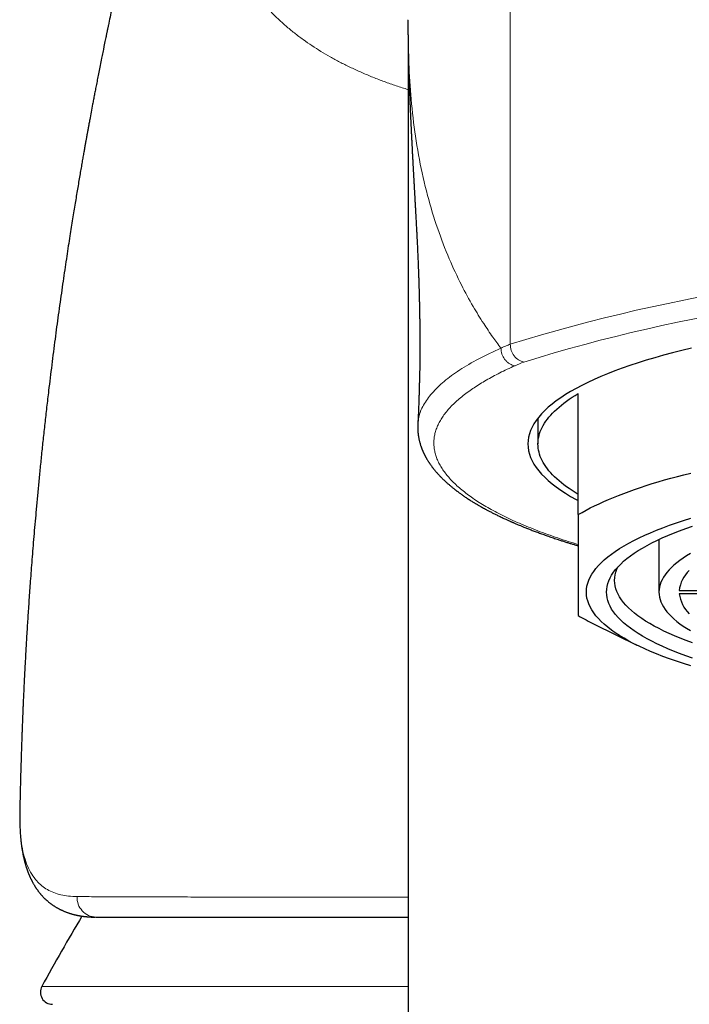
# Model space of a CAD drawing. Header units: millimetres. Extents: x 8 to 757, y 12 to 538.
# Tile 33 of 45: x 367 to 384, y 490 to 514. Entities that reach past the tile are written whole.
import ezdxf

# ---------------------------------------------------------------- set-up
doc = ezdxf.new("R2010")
doc.units = ezdxf.units.MM

msp = doc.modelspace()

# ---------------------------------------------------------------- linework, layer by layer
at = {"color": 252, "linetype": 'Continuous', "lineweight": 0}
for p, q in [((379.311, 524.353), (379.311, 505.91)), ((367.172, 493.78), (367.159, 493.994)), ((367.159, 493.96), (367.159, 493.994)), ((367.702, 490.005), (376.785, 490.005))]:
    msp.add_line(p, q, dxfattribs=at)
at = {"color": 7, "linetype": 'Continuous', "lineweight": 30}
for p, q in [((376.785, 513.205), (376.785, 447.98)), ((381, 501.689), (381, 504.689)), ((380, 504.081), (380, 503.439)), ((383, 501.075), (383, 499.771)), ((383.501, 499.81), (385.502, 499.81)), ((383.501, 499.732), (385.502, 499.732)), ((381.391, 498.979), (382.452, 498.456))]:
    msp.add_line(p, q, dxfattribs=at)
at = {"color": 7, "linetype": 'Continuous', "lineweight": 30, "flags": 128}
for points in [[(383.803, 505.811), (383.568, 505.754), (383.338, 505.696), (383.114, 505.636), (382.896, 505.575), (382.685, 505.512), (382.48, 505.448), (382.281, 505.382), (382.09, 505.315), (381.904, 505.247), (381.726, 505.177), (381.555, 505.107), (381.391, 505.035), (381.234, 504.962), (381.085, 504.888), (380.943, 504.813), (380.809, 504.737), (380.682, 504.661), (380.564, 504.583), (380.453, 504.505), (380.35, 504.426), (380.254, 504.346), (380.167, 504.265), (380.088, 504.184), (380.018, 504.103), (379.955, 504.021), (379.901, 503.939), (379.855, 503.856), (379.817, 503.773), (379.788, 503.69), (379.767, 503.606), (379.754, 503.523), (379.75, 503.439), (379.754, 503.356), (379.767, 503.272), (379.788, 503.189), (379.817, 503.106), (379.855, 503.023), (379.901, 502.94), (379.955, 502.858), (380.018, 502.776), (380.088, 502.694), (380.167, 502.613), (380.254, 502.533), (380.35, 502.453), (380.453, 502.374), (380.564, 502.296), (380.682, 502.218), (380.809, 502.141), (380.943, 502.066), (381, 502.035)], [(381, 502.19), (380.923, 502.237), (380.848, 502.285), (380.777, 502.333), (380.709, 502.381), (380.643, 502.43), (380.581, 502.478), (380.522, 502.527), (380.466, 502.577), (380.413, 502.626), (380.363, 502.676), (380.317, 502.726), (380.273, 502.776), (380.233, 502.826), (380.196, 502.877), (380.162, 502.928), (380.131, 502.978), (380.104, 503.029), (380.079, 503.08), (380.058, 503.131), (380.041, 503.183), (380.026, 503.234), (380.015, 503.285), (380.006, 503.337), (380.002, 503.388), (380, 503.439), (380.002, 503.491), (380.006, 503.542), (380.015, 503.594), (380.026, 503.645), (380.041, 503.696), (380.058, 503.747), (380.079, 503.798), (380.104, 503.849), (380.131, 503.9), (380.162, 503.951), (380.196, 504.002), (380.233, 504.052), (380.273, 504.103), (380.317, 504.153), (380.363, 504.203), (380.413, 504.252), (380.466, 504.302), (380.522, 504.351), (380.581, 504.4), (380.643, 504.449), (380.709, 504.498), (380.777, 504.546), (380.848, 504.594), (380.923, 504.641), (381, 504.689)], [(381, 501.689), (381.095, 501.744), (381.194, 501.799), (381.296, 501.853), (381.403, 501.906), (381.514, 501.959), (381.629, 502.012), (381.747, 502.064), (381.87, 502.115), (381.996, 502.166), (382.126, 502.216), (382.26, 502.265), (382.397, 502.314), (382.538, 502.362), (382.682, 502.409), (382.83, 502.456), (382.981, 502.502), (383.136, 502.547), (383.294, 502.591), (383.455, 502.634), (383.62, 502.677), (383.787, 502.719)], [(383.788, 497.943), (383.607, 498), (383.432, 498.058), (383.263, 498.117), (383.099, 498.177), (382.942, 498.238), (382.791, 498.301), (382.647, 498.364), (382.509, 498.428), (382.377, 498.493), (382.252, 498.559), (382.134, 498.626), (382.022, 498.694), (381.917, 498.762), (381.819, 498.831), (381.729, 498.901), (381.645, 498.972), (381.568, 499.042), (381.498, 499.114), (381.436, 499.186), (381.381, 499.258), (381.333, 499.33), (381.292, 499.403), (381.259, 499.477), (381.233, 499.55), (381.215, 499.623), (381.204, 499.697), (381.2, 499.771), (381.204, 499.844), (381.215, 499.918), (381.233, 499.991), (381.259, 500.065), (381.292, 500.138), (381.333, 500.211), (381.381, 500.283), (381.436, 500.356), (381.498, 500.427), (381.568, 500.499), (381.645, 500.57), (381.729, 500.64), (381.819, 500.71), (381.917, 500.779), (382.022, 500.847), (382.134, 500.915), (382.252, 500.982), (382.377, 501.048), (382.509, 501.113), (382.647, 501.177), (382.791, 501.241), (382.942, 501.303), (383.099, 501.364), (383.263, 501.424), (383.432, 501.483), (383.607, 501.541), (383.788, 501.598)], [(383.828, 498.137), (383.667, 498.193), (383.512, 498.251), (383.362, 498.309), (383.218, 498.369), (383.08, 498.429), (382.948, 498.49), (382.823, 498.552), (382.703, 498.615), (382.59, 498.679), (382.484, 498.744), (382.384, 498.809), (382.291, 498.875), (382.204, 498.941), (382.124, 499.009), (382.051, 499.076), (381.985, 499.144), (381.925, 499.213), (381.872, 499.282), (381.827, 499.351), (381.788, 499.42), (381.756, 499.49), (381.732, 499.56), (381.714, 499.63), (381.704, 499.7), (381.7, 499.771), (381.704, 499.841), (381.714, 499.911), (381.732, 499.981), (381.756, 500.051), (381.788, 500.121), (381.827, 500.19), (381.872, 500.26), (381.925, 500.328), (381.985, 500.397), (382.051, 500.465), (382.124, 500.533), (382.204, 500.6), (382.291, 500.666), (382.384, 500.732), (382.484, 500.797), (382.59, 500.862), (382.703, 500.926), (382.823, 500.989), (382.948, 501.051), (383.08, 501.112), (383.218, 501.173), (383.362, 501.232), (383.512, 501.29), (383.667, 501.348), (383.828, 501.404)], [(383.778, 500.724), (383.685, 500.668), (383.598, 500.611), (383.516, 500.553), (383.44, 500.495), (383.371, 500.436), (383.307, 500.377), (383.249, 500.318), (383.197, 500.258), (383.151, 500.198), (383.111, 500.137), (383.077, 500.077), (383.049, 500.016), (383.028, 499.955), (383.012, 499.893), (383.003, 499.832), (383, 499.771), (383.003, 499.709), (383.012, 499.648), (383.028, 499.587), (383.049, 499.526), (383.077, 499.465), (383.111, 499.404), (383.151, 499.343), (383.197, 499.283), (383.249, 499.223), (383.307, 499.164), (383.371, 499.105), (383.44, 499.046), (383.516, 498.988), (383.598, 498.93), (383.685, 498.873), (383.778, 498.817)], [(383.829, 498.514), (383.676, 498.57), (383.529, 498.627), (383.388, 498.685), (383.253, 498.745), (383.124, 498.805), (383.001, 498.866), (382.884, 498.928), (382.773, 498.99), (382.669, 499.053), (382.571, 499.117), (382.479, 499.182), (382.394, 499.247), (382.316, 499.313), (382.244, 499.379), (382.179, 499.446), (382.121, 499.513), (382.069, 499.581), (382.024, 499.649), (381.986, 499.717), (381.955, 499.785), (381.931, 499.854), (381.914, 499.923), (381.903, 499.991), (381.9, 500.06), (381.903, 500.129), (381.914, 500.198), (381.931, 500.267), (381.955, 500.335), (381.981, 500.393)]]:
    msp.add_lwpolyline(points, dxfattribs=at)
at = {"color": 252, "linetype": 'Continuous', "lineweight": 0, "flags": 128}
msp.add_lwpolyline([(367.172, 493.78), (367.172, 493.743), (367.173, 493.726)], dxfattribs=at)
at = {"color": 252, "linetype": 'Continuous', "lineweight": 0}
for centre, radius, start, end in [((392, 464.902), 42.926, 72.8069, 107.1931), ((392, 465.554), 41.781, 72.8069, 107.1931), ((383.119, 497.066), 9.09, 112.4349, 113.9307), ((369.062, 492.207), 0.487, 177.427, 267.981)]:
    msp.add_arc(centre, radius, start, end, dxfattribs=at)
at = {"color": 7, "linetype": 'Continuous', "lineweight": 30}
for centre, radius, start, end in [((384.298, 499.718), 0.802, 132.911, 173.4672), ((384.319, 499.833), 0.824, 187.0972, 226.5246), ((383.828, 503.949), 5.536, 239.2819, 243.8855), ((411.6, 466.067), 50, 149.0982, 151.3951), ((367.966, 489.862), 0.3, 151.3951, 270)]:
    msp.add_arc(centre, radius, start, end, dxfattribs=at)
for points, knots in [([(373.178, 527.979), (373.175, 527.969), (373.17, 527.953), (373.164, 527.932), (373.159, 527.915), (373.154, 527.9), (373.149, 527.883), (373.144, 527.863), (373.137, 527.842), (373.13, 527.819), (373.123, 527.793), (373.115, 527.768), (373.109, 527.745), (373.103, 527.725), (373.097, 527.706), (373.091, 527.685), (373.083, 527.659), (373.075, 527.632), (373.067, 527.605), (373.06, 527.581), (373.054, 527.559), (373.048, 527.54), (373.042, 527.521), (373.036, 527.5), (373.028, 527.473), (373.019, 527.444), (373.011, 527.416), (373.005, 527.394), (372.999, 527.377), (372.994, 527.36), (372.989, 527.343), (372.983, 527.324), (372.977, 527.301), (372.968, 527.274), (372.959, 527.241), (372.948, 527.207), (372.939, 527.174), (372.931, 527.149), (372.925, 527.129), (372.92, 527.113), (372.916, 527.099), (372.912, 527.085), (372.906, 527.066), (372.899, 527.041), (372.89, 527.011), (372.881, 526.984), (372.875, 526.962), (372.869, 526.943), (372.864, 526.925), (372.857, 526.903), (372.849, 526.878), (372.841, 526.85), (372.833, 526.823), (372.825, 526.795), (372.817, 526.769), (372.808, 526.741), (372.799, 526.712), (372.79, 526.682), (372.782, 526.654), (372.774, 526.628), (372.767, 526.605), (372.76, 526.582), (372.753, 526.559), (372.745, 526.534), (372.737, 526.507), (372.729, 526.479), (372.72, 526.449), (372.712, 526.424), (372.706, 526.405), (372.702, 526.39), (372.697, 526.375), (372.692, 526.357), (372.685, 526.334), (372.677, 526.308), (372.668, 526.279), (372.659, 526.25), (372.651, 526.222), (372.643, 526.197), (372.636, 526.173), (372.626, 526.139), (372.612, 526.096), (372.596, 526.041), (372.576, 525.977), (372.556, 525.911), (372.537, 525.847), (372.517, 525.782), (372.496, 525.714), (372.475, 525.644), (372.458, 525.588), (372.444, 525.544), (372.434, 525.508), (372.422, 525.472), (372.41, 525.432), (372.398, 525.392), (372.387, 525.354), (372.377, 525.321), (372.367, 525.289), (372.357, 525.255), (372.346, 525.221), (372.337, 525.19), (372.329, 525.164), (372.321, 525.139), (372.313, 525.113), (372.304, 525.084), (372.295, 525.053), (372.286, 525.025), (372.277, 524.993), (372.263, 524.947), (372.245, 524.889), (372.226, 524.825), (372.207, 524.762), (372.187, 524.696), (372.166, 524.627), (372.149, 524.571), (372.135, 524.526), (372.127, 524.498), (372.119, 524.471), (372.11, 524.442), (372.1, 524.41), (372.09, 524.376), (372.081, 524.346), (372.073, 524.32), (372.065, 524.294), (372.057, 524.265), (372.047, 524.232), (372.037, 524.198), (372.027, 524.166), (372.018, 524.136), (372.006, 524.096), (371.99, 524.045), (371.97, 523.978), (371.948, 523.904), (371.925, 523.828), (371.903, 523.753), (371.88, 523.676), (371.856, 523.596), (371.831, 523.513), (371.807, 523.432), (371.787, 523.362), (371.769, 523.303), (371.755, 523.254), (371.741, 523.206), (371.727, 523.159), (371.713, 523.113), (371.699, 523.067), (371.685, 523.019), (371.67, 522.966), (371.653, 522.909), (371.636, 522.85), (371.619, 522.791), (371.6, 522.729), (371.581, 522.663), (371.562, 522.598), (371.546, 522.542), (371.531, 522.492), (371.518, 522.446), (371.504, 522.399), (371.491, 522.353), (371.478, 522.308), (371.465, 522.264), (371.452, 522.217), (371.437, 522.168), (371.423, 522.116), (371.407, 522.063), (371.392, 522.011), (371.379, 521.965), (371.368, 521.924), (371.357, 521.886), (371.345, 521.845), (371.332, 521.8), (371.319, 521.754), (371.306, 521.709), (371.294, 521.667), (371.283, 521.626), (371.271, 521.586), (371.259, 521.543), (371.245, 521.494), (371.23, 521.44), (371.214, 521.383), (371.199, 521.328), (371.184, 521.277), (371.17, 521.228), (371.157, 521.18), (371.144, 521.134), (371.132, 521.09), (371.119, 521.046), (371.107, 521), (371.093, 520.951), (371.078, 520.896), (371.062, 520.838), (371.045, 520.776), (371.027, 520.713), (371.01, 520.652), (370.995, 520.597), (370.982, 520.549), (370.972, 520.511), (370.962, 520.476), (370.952, 520.439), (370.94, 520.396), (370.927, 520.347), (370.913, 520.294), (370.898, 520.24), (370.883, 520.186), (370.87, 520.138), (370.86, 520.101), (370.853, 520.074), (370.846, 520.049), (370.839, 520.024), (370.832, 519.996), (370.823, 519.964), (370.814, 519.928), (370.798, 519.872), (370.777, 519.793), (370.755, 519.711), (370.738, 519.647), (370.727, 519.606), (370.718, 519.57), (370.71, 519.539), (370.702, 519.509), (370.693, 519.477), (370.684, 519.442), (370.673, 519.402), (370.659, 519.347), (370.641, 519.278), (370.618, 519.192), (370.599, 519.117), (370.583, 519.056), (370.572, 519.014), (370.563, 518.979), (370.556, 518.952), (370.548, 518.922), (370.538, 518.884), (370.525, 518.833), (370.509, 518.771), (370.491, 518.702), (370.474, 518.634), (370.457, 518.568), (370.441, 518.505), (370.424, 518.441), (370.409, 518.379), (370.395, 518.324), (370.384, 518.283), (370.377, 518.253), (370.371, 518.23), (370.365, 518.206), (370.357, 518.176), (370.348, 518.14), (370.338, 518.099), (370.314, 518.005), (370.279, 517.863), (370.241, 517.713), (370.215, 517.606), (370.2, 517.545), (370.187, 517.493), (370.177, 517.452), (370.17, 517.422), (370.165, 517.4), (370.159, 517.376), (370.151, 517.346), (370.142, 517.308), (370.132, 517.265), (370.121, 517.221), (370.11, 517.176), (370.099, 517.131), (370.086, 517.075), (370.069, 517.007), (370.051, 516.929), (370.032, 516.853), (370.013, 516.774), (369.997, 516.704), (369.983, 516.645), (369.972, 516.6), (369.962, 516.558), (369.953, 516.52), (369.946, 516.488), (369.94, 516.464), (369.935, 516.444), (369.93, 516.42), (369.922, 516.387), (369.911, 516.342), (369.898, 516.285), (369.883, 516.219), (369.866, 516.148), (369.85, 516.076), (369.834, 516.007), (369.819, 515.942), (369.806, 515.885), (369.794, 515.835), (369.783, 515.787), (369.771, 515.735), (369.758, 515.677), (369.743, 515.613), (369.73, 515.552), (369.717, 515.496), (369.706, 515.448), (369.696, 515.404), (369.688, 515.368), (369.682, 515.339), (369.676, 515.312), (369.669, 515.281), (369.66, 515.241), (369.649, 515.192), (369.636, 515.136), (369.622, 515.072), (369.607, 515.004), (369.591, 514.933), (369.572, 514.843), (369.549, 514.737), (369.523, 514.617), (369.498, 514.506), (369.476, 514.402), (369.456, 514.306), (369.428, 514.177), (369.394, 514.014), (369.363, 513.866), (369.343, 513.774), (369.336, 513.738), (369.33, 513.709), (369.325, 513.686), (369.32, 513.664), (369.315, 513.637), (369.307, 513.601), (369.298, 513.556), (369.287, 513.502), (369.274, 513.438), (369.259, 513.366), (369.243, 513.289), (369.228, 513.212), (369.213, 513.137), (369.198, 513.063), (369.176, 512.956), (369.148, 512.817), (369.115, 512.65), (369.085, 512.493), (369.056, 512.348), (369.03, 512.214), (369.006, 512.088), (368.983, 511.968), (368.956, 511.826), (368.925, 511.661), (368.898, 511.516), (368.88, 511.418), (368.87, 511.364), (368.861, 511.315), (368.853, 511.273), (368.847, 511.24), (368.843, 511.216), (368.839, 511.196), (368.836, 511.177), (368.832, 511.158), (368.829, 511.139), (368.823, 511.109), (368.816, 511.067), (368.805, 511.006), (368.791, 510.931), (368.775, 510.841), (368.757, 510.741), (368.738, 510.63), (368.716, 510.51), (368.693, 510.378), (368.669, 510.236), (368.642, 510.083), (368.614, 509.919), (368.586, 509.749), (368.556, 509.575), (368.527, 509.395), (368.496, 509.207), (368.464, 509.01), (368.431, 508.803), (368.396, 508.58), (368.358, 508.34), (368.319, 508.083), (368.279, 507.815), (368.238, 507.536), (368.196, 507.246), (368.153, 506.945), (368.111, 506.642), (368.069, 506.338), (368.029, 506.033), (367.988, 505.718), (367.948, 505.398), (367.908, 505.078), (367.866, 504.728), (367.822, 504.35), (367.776, 503.947), (367.733, 503.555), (367.693, 503.174), (367.656, 502.804), (367.62, 502.445), (367.587, 502.097), (367.557, 501.765), (367.529, 501.449), (367.503, 501.149), (367.48, 500.858), (367.457, 500.577), (367.436, 500.307), (367.417, 500.051), (367.4, 499.809), (367.384, 499.581), (367.369, 499.362), (367.355, 499.152), (367.342, 498.943), (367.329, 498.737), (367.317, 498.534), (367.306, 498.342), (367.296, 498.16), (367.287, 497.99), (367.278, 497.827), (367.27, 497.668), (367.258, 497.427), (367.249, 497.223), (367.241, 497.058), (367.239, 497.012), (367.237, 496.965), (367.235, 496.92), (367.233, 496.877), (367.232, 496.839), (367.231, 496.81), (367.23, 496.788), (367.229, 496.774), (367.229, 496.763), (367.228, 496.752), (367.228, 496.736), (367.227, 496.714), (367.225, 496.685), (367.224, 496.646), (367.222, 496.596), (367.219, 496.532), (367.216, 496.458), (367.213, 496.374), (367.21, 496.277), (367.206, 496.167), (367.201, 496.044), (367.197, 495.91), (367.192, 495.764), (367.187, 495.606), (367.182, 495.441), (367.177, 495.267), (367.172, 495.087), (367.168, 494.896), (367.163, 494.696), (367.158, 494.508), (367.156, 494.388), (367.154, 494.339)], [0, 0, 0, 0, 0.001128, 0.001959, 0.002605, 0.003216, 0.003943, 0.004787, 0.005741, 0.00673, 0.007923, 0.009085, 0.01009, 0.010933, 0.011692, 0.012625, 0.013767, 0.015065, 0.016248, 0.017295, 0.018227, 0.019074, 0.019836, 0.020709, 0.021856, 0.02326, 0.024503, 0.025452, 0.026132, 0.026804, 0.02757, 0.0284, 0.029316, 0.030506, 0.031927, 0.033518, 0.03492, 0.036072, 0.036792, 0.037456, 0.038064, 0.038628, 0.039303, 0.040431, 0.041814, 0.043061, 0.043936, 0.044612, 0.045375, 0.046302, 0.047394, 0.048516, 0.049739, 0.050854, 0.05194, 0.053037, 0.054346, 0.055546, 0.056766, 0.057851, 0.0588, 0.059614, 0.060641, 0.061675, 0.062724, 0.063893, 0.065195, 0.066352, 0.066996, 0.06753, 0.068101, 0.068851, 0.06978, 0.070886, 0.07198, 0.073303, 0.074383, 0.075341, 0.076313, 0.0773, 0.07939, 0.081503, 0.083819, 0.086999, 0.089169, 0.091424, 0.094476, 0.097104, 0.099434, 0.100801, 0.102152, 0.103475, 0.104939, 0.106566, 0.107996, 0.109149, 0.110236, 0.111588, 0.112842, 0.113993, 0.114966, 0.115785, 0.116703, 0.117774, 0.11899, 0.120044, 0.120843, 0.122428, 0.125012, 0.127036, 0.12922, 0.131772, 0.133987, 0.136471, 0.137639, 0.138615, 0.139448, 0.140426, 0.141593, 0.142821, 0.143859, 0.144705, 0.145514, 0.146504, 0.14767, 0.148846, 0.14994, 0.150959, 0.151934, 0.153902, 0.156131, 0.158633, 0.161313, 0.163738, 0.166096, 0.168855, 0.171598, 0.174234, 0.176682, 0.178411, 0.17997, 0.181403, 0.182967, 0.184456, 0.185892, 0.187331, 0.189004, 0.190913, 0.192792, 0.19457, 0.196424, 0.198684, 0.200763, 0.202478, 0.203975, 0.205345, 0.206775, 0.208352, 0.209589, 0.21095, 0.212405, 0.21393, 0.215523, 0.217186, 0.218812, 0.220241, 0.221431, 0.222524, 0.22376, 0.225152, 0.226636, 0.227952, 0.229252, 0.230429, 0.231632, 0.232889, 0.234353, 0.236013, 0.237801, 0.239452, 0.240947, 0.242407, 0.243889, 0.245205, 0.246528, 0.247855, 0.249186, 0.250616, 0.252256, 0.254054, 0.255773, 0.257779, 0.259615, 0.261256, 0.262662, 0.263832, 0.264676, 0.265738, 0.267044, 0.268527, 0.27007, 0.271671, 0.273329, 0.274862, 0.275837, 0.276611, 0.277254, 0.277985, 0.278819, 0.279756, 0.280796, 0.28193, 0.284697, 0.287769, 0.28906, 0.290312, 0.291361, 0.2922, 0.293065, 0.293941, 0.294969, 0.296148, 0.297477, 0.299713, 0.302194, 0.304918, 0.30628, 0.30751, 0.308524, 0.309324, 0.309919, 0.311087, 0.312588, 0.314422, 0.316449, 0.318537, 0.320323, 0.322151, 0.32402, 0.325881, 0.327476, 0.328771, 0.329475, 0.33005, 0.330716, 0.331572, 0.332619, 0.33385, 0.335125, 0.340692, 0.346078, 0.348102, 0.349869, 0.351358, 0.35257, 0.35334, 0.353932, 0.3545, 0.355372, 0.356562, 0.357719, 0.359044, 0.360358, 0.361626, 0.362849, 0.365227, 0.367413, 0.369514, 0.371781, 0.374226, 0.375491, 0.376799, 0.378068, 0.37915, 0.380042, 0.380744, 0.381256, 0.381783, 0.382764, 0.384061, 0.385676, 0.387607, 0.389722, 0.391682, 0.393773, 0.395626, 0.397243, 0.398622, 0.399914, 0.401382, 0.403037, 0.404879, 0.406812, 0.40826, 0.40964, 0.410948, 0.412001, 0.412721, 0.413384, 0.414282, 0.415416, 0.416786, 0.418391, 0.420197, 0.422219, 0.424253, 0.426226, 0.429855, 0.433255, 0.436425, 0.439366, 0.442078, 0.444579, 0.450308, 0.455921, 0.457125, 0.458146, 0.458968, 0.459593, 0.460118, 0.460867, 0.461874, 0.463138, 0.464661, 0.46648, 0.468568, 0.470788, 0.472963, 0.475091, 0.477173, 0.479208, 0.484228, 0.488941, 0.493348, 0.497449, 0.501243, 0.50474, 0.508087, 0.511336, 0.516818, 0.521996, 0.523561, 0.525096, 0.526549, 0.52774, 0.528652, 0.529316, 0.52982, 0.530339, 0.530871, 0.531417, 0.531977, 0.533371, 0.534973, 0.537177, 0.539703, 0.542551, 0.545634, 0.549024, 0.552719, 0.556719, 0.561026, 0.565637, 0.570554, 0.57533, 0.580362, 0.585651, 0.591197, 0.596999, 0.603058, 0.60996, 0.617168, 0.62468, 0.632498, 0.640621, 0.649049, 0.657783, 0.666056, 0.674586, 0.683373, 0.692405, 0.701396, 0.710216, 0.721758, 0.732993, 0.743919, 0.754538, 0.764848, 0.774851, 0.784546, 0.793934, 0.80257, 0.810928, 0.819009, 0.826812, 0.834338, 0.841586, 0.848165, 0.854499, 0.860585, 0.866425, 0.872019, 0.87797, 0.883615, 0.888953, 0.893983, 0.898707, 0.903145, 0.907544, 0.911975, 0.923236, 0.924513, 0.925792, 0.927074, 0.928359, 0.929607, 0.930659, 0.931496, 0.932054, 0.932447, 0.932678, 0.932935, 0.933372, 0.93399, 0.934788, 0.935765, 0.93725, 0.93902, 0.941074, 0.943413, 0.946036, 0.94913, 0.952545, 0.956279, 0.960335, 0.96471, 0.969407, 0.974128, 0.979135, 0.984426, 0.990003, 0.995865, 1, 1, 1, 1]), ([(376.775, 513.936), (376.775, 513.923), (376.775, 513.895), (376.776, 513.851), (376.776, 513.812), (376.776, 513.781), (376.777, 513.759), (376.777, 513.736), (376.777, 513.713), (376.777, 513.69), (376.778, 513.664), (376.778, 513.64), (376.778, 513.615), (376.778, 513.593), (376.779, 513.571), (376.779, 513.553), (376.779, 513.539), (376.779, 513.529), (376.779, 513.519), (376.78, 513.509), (376.78, 513.495), (376.78, 513.478), (376.78, 513.46), (376.781, 513.441), (376.781, 513.423), (376.781, 513.407), (376.781, 513.392), (376.782, 513.375), (376.782, 513.356), (376.782, 513.336), (376.783, 513.315), (376.783, 513.295), (376.783, 513.278), (376.784, 513.259), (376.784, 513.238), (376.785, 513.212), (376.785, 513.187), (376.786, 513.161), (376.786, 513.137), (376.787, 513.112), (376.787, 513.086), (376.788, 513.061), (376.788, 513.035), (376.789, 513.011), (376.79, 512.988), (376.79, 512.97), (376.79, 512.949), (376.791, 512.925), (376.792, 512.892), (376.793, 512.861), (376.793, 512.834), (376.794, 512.815), (376.795, 512.797), (376.795, 512.772), (376.796, 512.742), (376.797, 512.71), (376.798, 512.681), (376.799, 512.653), (376.8, 512.622), (376.801, 512.587), (376.802, 512.552), (376.803, 512.521), (376.804, 512.495), (376.805, 512.471), (376.805, 512.448), (376.806, 512.426), (376.807, 512.402), (376.808, 512.379), (376.808, 512.356), (376.809, 512.337), (376.81, 512.318), (376.81, 512.3), (376.811, 512.28), (376.812, 512.257), (376.813, 512.232), (376.814, 512.207), (376.815, 512.186), (376.815, 512.167), (376.816, 512.149), (376.817, 512.13), (376.818, 512.109), (376.819, 512.084), (376.82, 512.059), (376.821, 512.034), (376.821, 512.01), (376.822, 511.985), (376.824, 511.954), (376.825, 511.921), (376.827, 511.885), (376.828, 511.851), (376.829, 511.82), (376.831, 511.791), (376.832, 511.761), (376.833, 511.728), (376.835, 511.693), (376.836, 511.658), (376.838, 511.623), (376.84, 511.587), (376.841, 511.547), (376.843, 511.507), (376.845, 511.47), (376.846, 511.438), (376.848, 511.405), (376.85, 511.369), (376.851, 511.33), (376.853, 511.292), (376.855, 511.256), (376.857, 511.221), (376.859, 511.184), (376.86, 511.15), (376.862, 511.119), (376.863, 511.095), (376.864, 511.073), (376.865, 511.052), (376.866, 511.031), (376.867, 511.007), (376.869, 510.974), (376.871, 510.935), (376.873, 510.893), (376.875, 510.858), (376.877, 510.823), (376.879, 510.784), (376.881, 510.742), (376.883, 510.7), (376.885, 510.66), (376.887, 510.617), (376.89, 510.57), (376.892, 510.523), (376.895, 510.477), (376.897, 510.432), (376.9, 510.385), (376.902, 510.339), (376.904, 510.299), (376.906, 510.264), (376.908, 510.228), (376.91, 510.19), (376.912, 510.151), (376.914, 510.115), (376.916, 510.085), (376.918, 510.058), (376.919, 510.032), (376.921, 510), (376.923, 509.967), (376.924, 509.936), (376.926, 509.911), (376.927, 509.889), (376.928, 509.87), (376.929, 509.849), (376.93, 509.825), (376.932, 509.798), (376.933, 509.769), (376.935, 509.741), (376.937, 509.714), (376.938, 509.688), (376.94, 509.66), (376.941, 509.63), (376.943, 509.597), (376.945, 509.566), (376.946, 509.539), (376.948, 509.516), (376.949, 509.493), (376.95, 509.467), (376.952, 509.439), (376.953, 509.41), (376.955, 509.385), (376.956, 509.36), (376.958, 509.333), (376.96, 509.299), (376.962, 509.262), (376.964, 509.222), (376.966, 509.186), (376.968, 509.149), (376.971, 509.088), (376.976, 509.001), (376.982, 508.893), (376.988, 508.783), (376.993, 508.684), (376.997, 508.6), (377.001, 508.528), (377.005, 508.456), (377.008, 508.384), (377.012, 508.312), (377.015, 508.246), (377.018, 508.178), (377.021, 508.111), (377.024, 508.043), (377.027, 507.976), (377.03, 507.912), (377.032, 507.862), (377.033, 507.825), (377.034, 507.796), (377.035, 507.77), (377.036, 507.746), (377.037, 507.72), (377.038, 507.692), (377.039, 507.665), (377.04, 507.64), (377.041, 507.618), (377.042, 507.593), (377.043, 507.565), (377.044, 507.538), (377.045, 507.513), (377.045, 507.488), (377.046, 507.461), (377.047, 507.431), (377.048, 507.401), (377.049, 507.369), (377.05, 507.335), (377.051, 507.302), (377.052, 507.271), (377.053, 507.242), (377.054, 507.211), (377.055, 507.178), (377.055, 507.15), (377.056, 507.124), (377.057, 507.098), (377.057, 507.069), (377.058, 507.04), (377.059, 507.012), (377.059, 506.984), (377.06, 506.957), (377.061, 506.931), (377.061, 506.902), (377.062, 506.871), (377.063, 506.836), (377.063, 506.802), (377.064, 506.769), (377.064, 506.74), (377.065, 506.714), (377.065, 506.689), (377.066, 506.661), (377.066, 506.629), (377.067, 506.596), (377.067, 506.564), (377.068, 506.539), (377.068, 506.518), (377.068, 506.497), (377.069, 506.47), (377.069, 506.438), (377.069, 506.407), (377.07, 506.38), (377.07, 506.355), (377.07, 506.326), (377.071, 506.296), (377.071, 506.265), (377.071, 506.238), (377.071, 506.213), (377.072, 506.189), (377.072, 506.166), (377.072, 506.139), (377.072, 506.098), (377.073, 506.045), (377.073, 505.978), (377.073, 505.915), (377.073, 505.857), (377.073, 505.807), (377.073, 505.755), (377.073, 505.713), (377.073, 505.679), (377.073, 505.653), (377.073, 505.622), (377.073, 505.591), (377.072, 505.562), (377.072, 505.538), (377.072, 505.512), (377.072, 505.482), (377.071, 505.449), (377.071, 505.421), (377.07, 505.399), (377.07, 505.376), (377.07, 505.348), (377.069, 505.316), (377.068, 505.286), (377.068, 505.257), (377.067, 505.227), (377.066, 505.195), (377.065, 505.164), (377.065, 505.138), (377.064, 505.112), (377.063, 505.08), (377.062, 505.044), (377.061, 505.009), (377.06, 504.974), (377.059, 504.935), (377.058, 504.892), (377.057, 504.851), (377.056, 504.814), (377.056, 504.785), (377.055, 504.763), (377.055, 504.743), (377.054, 504.721), (377.053, 504.696), (377.052, 504.667), (377.051, 504.631), (377.05, 504.584), (377.048, 504.53), (377.046, 504.47), (377.044, 504.408), (377.042, 504.348), (377.04, 504.296), (377.038, 504.25), (377.036, 504.208), (377.034, 504.167), (377.032, 504.125), (377.03, 504.088), (377.029, 504.059), (377.028, 504.037), (377.026, 504.015), (377.025, 503.988), (377.023, 503.96), (377.022, 503.94), (377.022, 503.931)], [0, 0, 0, 0, 0.009161, 0.01865, 0.027839, 0.032089, 0.036429, 0.040761, 0.045021, 0.049211, 0.053676, 0.058661, 0.062449, 0.066487, 0.070494, 0.073846, 0.076007, 0.077752, 0.079116, 0.080767, 0.083008, 0.085809, 0.089079, 0.092188, 0.095019, 0.097573, 0.099865, 0.102374, 0.105328, 0.108721, 0.112068, 0.115039, 0.117636, 0.11986, 0.123574, 0.127349, 0.131333, 0.13481, 0.138534, 0.142075, 0.14552, 0.149455, 0.152947, 0.156552, 0.159645, 0.162197, 0.164298, 0.168068, 0.172438, 0.177655, 0.180675, 0.183109, 0.18526, 0.187929, 0.192898, 0.197288, 0.200529, 0.203945, 0.207917, 0.212487, 0.217379, 0.220889, 0.224151, 0.227103, 0.229787, 0.232297, 0.235341, 0.238457, 0.24117, 0.24352, 0.245659, 0.247739, 0.24993, 0.252718, 0.256004, 0.259028, 0.261547, 0.263611, 0.26564, 0.267676, 0.270065, 0.273042, 0.276283, 0.279095, 0.281458, 0.284578, 0.287704, 0.291661, 0.295995, 0.299861, 0.303282, 0.306226, 0.309502, 0.313164, 0.317164, 0.321034, 0.324695, 0.328316, 0.33282, 0.337497, 0.341214, 0.344506, 0.347855, 0.351701, 0.355819, 0.36005, 0.363595, 0.366972, 0.370846, 0.37512, 0.377781, 0.380244, 0.382486, 0.384544, 0.386672, 0.388954, 0.391755, 0.396843, 0.400817, 0.404154, 0.40749, 0.411306, 0.415816, 0.420029, 0.423567, 0.427783, 0.43248, 0.4374, 0.441657, 0.445757, 0.450499, 0.455294, 0.458782, 0.461952, 0.465229, 0.469091, 0.472894, 0.47633, 0.479261, 0.481379, 0.483678, 0.486774, 0.490178, 0.493059, 0.495532, 0.497249, 0.499006, 0.500895, 0.503086, 0.505706, 0.508374, 0.511177, 0.513519, 0.515787, 0.518364, 0.521248, 0.524317, 0.527295, 0.529834, 0.53172, 0.533687, 0.536129, 0.538988, 0.541673, 0.543985, 0.546, 0.548298, 0.551138, 0.555158, 0.558562, 0.561773, 0.565024, 0.568534, 0.57834, 0.588402, 0.598169, 0.608313, 0.615275, 0.621039, 0.627745, 0.63474, 0.640473, 0.646887, 0.652486, 0.658674, 0.664591, 0.670512, 0.676662, 0.681238, 0.68378, 0.686454, 0.688752, 0.690639, 0.692771, 0.695407, 0.697919, 0.699972, 0.701719, 0.703833, 0.706379, 0.708895, 0.710897, 0.712821, 0.715235, 0.717946, 0.720424, 0.723102, 0.726047, 0.729143, 0.731623, 0.73379, 0.736569, 0.739539, 0.742045, 0.743728, 0.746014, 0.748631, 0.751056, 0.753252, 0.7557, 0.757875, 0.760032, 0.762249, 0.765061, 0.767752, 0.77083, 0.773656, 0.775963, 0.777839, 0.780072, 0.782241, 0.784782, 0.787938, 0.790524, 0.792565, 0.794072, 0.795583, 0.797936, 0.80071, 0.803333, 0.805503, 0.807323, 0.809621, 0.812498, 0.814787, 0.81703, 0.81913, 0.820994, 0.822713, 0.824853, 0.827507, 0.832626, 0.837729, 0.843864, 0.847914, 0.851878, 0.856264, 0.860594, 0.862401, 0.864555, 0.867127, 0.869984, 0.872378, 0.874212, 0.876, 0.878728, 0.881668, 0.884044, 0.885691, 0.887273, 0.88965, 0.892601, 0.895134, 0.897254, 0.899622, 0.902547, 0.904797, 0.906789, 0.908583, 0.910981, 0.914073, 0.916705, 0.918798, 0.922111, 0.925577, 0.928633, 0.9315, 0.933938, 0.93528, 0.936611, 0.938458, 0.940511, 0.942268, 0.945162, 0.948982, 0.952991, 0.957739, 0.962959, 0.967648, 0.971739, 0.975306, 0.978475, 0.981515, 0.984972, 0.988429, 0.990081, 0.991765, 0.993486, 0.995327, 0.997902, 1, 1, 1, 1]), ([(377.022, 503.933), (377.021, 503.92), (377.02, 503.895), (377.019, 503.861), (377.019, 503.83), (377.02, 503.804), (377.021, 503.781), (377.022, 503.76), (377.024, 503.741), (377.025, 503.723), (377.027, 503.704), (377.029, 503.685), (377.032, 503.663), (377.035, 503.64), (377.039, 503.617), (377.044, 503.59), (377.05, 503.56), (377.058, 503.525), (377.066, 503.49), (377.076, 503.454), (377.086, 503.42), (377.095, 503.394), (377.101, 503.375), (377.106, 503.363), (377.11, 503.352), (377.114, 503.34), (377.119, 503.327), (377.125, 503.312), (377.131, 503.296), (377.138, 503.28), (377.144, 503.266), (377.149, 503.253), (377.154, 503.242), (377.16, 503.23), (377.167, 503.215), (377.174, 503.2), (377.182, 503.183), (377.19, 503.167), (377.198, 503.153), (377.204, 503.141), (377.21, 503.129), (377.216, 503.118), (377.224, 503.104), (377.235, 503.085), (377.248, 503.062), (377.262, 503.039), (377.275, 503.017), (377.287, 503), (377.297, 502.984), (377.305, 502.972), (377.311, 502.962), (377.318, 502.952), (377.326, 502.941), (377.337, 502.924), (377.351, 502.906), (377.366, 502.885), (377.379, 502.867), (377.391, 502.851), (377.405, 502.834), (377.42, 502.815), (377.437, 502.794), (377.454, 502.774), (377.471, 502.753), (377.489, 502.732), (377.511, 502.708), (377.535, 502.681), (377.561, 502.653), (377.588, 502.626), (377.615, 502.598), (377.64, 502.573), (377.663, 502.551), (377.682, 502.533), (377.7, 502.516), (377.717, 502.5), (377.735, 502.484), (377.757, 502.465), (377.781, 502.443), (377.809, 502.419), (377.836, 502.396), (377.863, 502.374), (377.888, 502.353), (377.911, 502.335), (377.931, 502.319), (377.948, 502.306), (377.965, 502.293), (377.982, 502.28), (378.001, 502.266), (378.022, 502.25), (378.048, 502.231), (378.078, 502.209), (378.11, 502.186), (378.145, 502.162), (378.181, 502.137), (378.217, 502.113), (378.255, 502.087), (378.295, 502.061), (378.337, 502.035), (378.376, 502.01), (378.41, 501.99), (378.438, 501.973), (378.461, 501.959), (378.481, 501.947), (378.504, 501.934), (378.533, 501.917), (378.568, 501.897), (378.607, 501.874), (378.651, 501.85), (378.702, 501.822), (378.761, 501.791), (378.829, 501.755), (378.901, 501.718), (378.978, 501.68), (379.049, 501.646), (379.109, 501.617), (379.156, 501.595), (379.199, 501.575), (379.236, 501.558), (379.268, 501.544), (379.295, 501.532), (379.318, 501.522), (379.34, 501.512), (379.363, 501.502), (379.391, 501.49), (379.421, 501.477), (379.46, 501.46), (379.509, 501.439), (379.568, 501.415), (379.638, 501.386), (379.719, 501.354), (379.811, 501.318), (379.909, 501.28), (380.012, 501.242), (380.12, 501.202), (380.233, 501.162), (380.352, 501.121), (380.464, 501.084), (380.564, 501.051), (380.651, 501.023), (380.735, 500.996), (380.815, 500.971), (380.882, 500.951), (380.935, 500.935), (380.97, 500.924), (380.992, 500.918), (381, 500.916)], [0, 0, 0, 0, 0.009435, 0.017987, 0.025657, 0.032443, 0.038346, 0.043648, 0.048635, 0.053309, 0.057867, 0.062614, 0.068051, 0.07417, 0.080292, 0.085972, 0.095019, 0.103723, 0.112979, 0.122423, 0.13153, 0.140083, 0.143363, 0.146455, 0.149357, 0.152278, 0.155745, 0.159784, 0.164394, 0.169078, 0.172791, 0.176038, 0.178935, 0.182271, 0.186187, 0.190684, 0.195284, 0.199964, 0.203899, 0.207101, 0.210131, 0.213309, 0.216635, 0.222306, 0.228927, 0.236529, 0.242161, 0.24727, 0.25165, 0.255304, 0.257708, 0.260496, 0.26396, 0.2681, 0.274617, 0.280579, 0.285927, 0.29066, 0.294939, 0.301269, 0.307593, 0.313881, 0.320061, 0.326331, 0.333183, 0.342176, 0.351093, 0.359489, 0.367898, 0.376986, 0.383196, 0.388996, 0.394297, 0.399151, 0.404376, 0.410256, 0.417859, 0.425738, 0.433328, 0.440628, 0.447611, 0.453828, 0.45884, 0.463176, 0.467451, 0.47173, 0.476151, 0.481821, 0.488316, 0.495636, 0.50378, 0.512332, 0.520847, 0.529324, 0.537764, 0.547173, 0.556533, 0.565319, 0.573091, 0.578489, 0.583263, 0.587413, 0.591463, 0.597957, 0.605282, 0.61344, 0.62234, 0.631675, 0.644145, 0.657274, 0.671063, 0.68551, 0.700588, 0.709959, 0.718384, 0.725861, 0.732392, 0.737976, 0.742615, 0.746307, 0.749816, 0.753904, 0.758572, 0.763755, 0.769229, 0.778381, 0.788206, 0.798703, 0.812566, 0.827331, 0.842656, 0.858517, 0.874915, 0.891849, 0.90932, 0.927327, 0.940123, 0.952376, 0.964043, 0.975124, 0.98562, 0.991254, 0.996704, 1, 1, 1, 1]), ([(381, 501.689), (381, 501.64), (381, 501.514), (381, 501.317), (381, 501.102), (381, 500.896), (381, 500.7), (381, 500.514), (381, 500.341), (381, 500.179), (381, 500.039), (381, 499.916), (381, 499.811), (381, 499.713), (381, 499.624), (381, 499.544), (381, 499.472), (381, 499.409), (381, 499.353), (381, 499.306), (381, 499.266), (381, 499.233), (381, 499.207), (381, 499.196), (381, 499.19)], [0, 0, 0, 0, 0.032291, 0.08366, 0.135041, 0.18642, 0.237786, 0.289419, 0.341051, 0.392212, 0.443374, 0.485982, 0.528605, 0.571233, 0.613857, 0.656466, 0.699279, 0.742102, 0.784925, 0.82774, 0.870801, 0.913869, 0.956938, 1, 1, 1, 1]), ([(367.154, 494.335), (367.154, 494.324), (367.154, 494.302), (367.153, 494.271), (367.153, 494.245), (367.153, 494.223), (367.153, 494.206), (367.153, 494.193), (367.153, 494.182), (367.153, 494.168), (367.153, 494.148), (367.154, 494.121), (367.154, 494.089), (367.155, 494.051), (367.157, 494.008), (367.158, 493.976), (367.159, 493.96)], [0, 0, 0, 0, 0.091694, 0.173205, 0.244539, 0.305701, 0.346624, 0.381274, 0.410175, 0.441914, 0.5012, 0.573976, 0.660243, 0.760002, 0.873253, 1, 1, 1, 1]), ([(367.154, 494.334), (367.154, 494.336), (367.154, 494.337), (367.154, 494.338), (367.154, 494.339)], [0, 0, 0, 0, 0.793461, 1, 1, 1, 1]), ([(367.159, 493.96), (367.161, 493.918), (367.164, 493.841), (367.17, 493.762), (367.173, 493.726)], [0, 0, 0, 0, 0.536409, 1, 1, 1, 1]), ([(367.173, 493.726), (367.174, 493.713), (367.176, 493.688), (367.179, 493.653), (367.183, 493.622), (367.185, 493.596), (367.188, 493.573), (367.191, 493.549), (367.194, 493.523), (367.198, 493.493), (367.202, 493.461), (367.207, 493.43), (367.212, 493.4), (367.217, 493.37), (367.222, 493.341), (367.227, 493.313), (367.232, 493.286), (367.238, 493.259), (367.243, 493.232), (367.249, 493.205), (367.255, 493.18), (367.26, 493.157), (367.265, 493.138), (367.269, 493.119), (367.274, 493.101), (367.279, 493.083), (367.284, 493.063), (367.29, 493.041), (367.297, 493.017), (367.304, 492.994), (367.311, 492.971), (367.317, 492.952), (367.322, 492.937), (367.327, 492.923), (367.331, 492.911), (367.336, 492.897), (367.342, 492.881), (367.349, 492.861), (367.357, 492.838), (367.366, 492.816), (367.374, 492.796), (367.381, 492.779), (367.388, 492.763), (367.394, 492.748), (367.4, 492.733), (367.407, 492.717), (367.416, 492.699), (367.425, 492.679), (367.434, 492.66), (367.443, 492.643), (367.451, 492.626), (367.46, 492.608), (367.471, 492.589), (367.483, 492.567), (367.496, 492.543), (367.511, 492.518), (367.525, 492.495), (367.538, 492.474), (367.549, 492.457), (367.56, 492.44), (367.572, 492.423), (367.585, 492.404), (367.599, 492.385), (367.614, 492.365), (367.629, 492.344), (367.644, 492.325), (367.658, 492.308), (367.672, 492.292), (367.685, 492.276), (367.699, 492.26), (367.714, 492.244), (367.73, 492.227), (367.747, 492.21), (367.763, 492.193), (367.778, 492.178), (367.792, 492.165), (367.805, 492.153), (367.818, 492.141), (367.833, 492.128), (367.85, 492.113), (367.871, 492.095), (367.894, 492.077), (367.915, 492.061), (367.934, 492.047), (367.952, 492.034), (367.969, 492.022), (367.987, 492.01), (368.006, 491.997), (368.027, 491.984), (368.051, 491.969), (368.075, 491.955), (368.1, 491.941), (368.122, 491.929), (368.142, 491.918), (368.161, 491.909), (368.181, 491.899), (368.203, 491.889), (368.227, 491.878), (368.251, 491.868), (368.276, 491.857), (368.302, 491.847), (368.329, 491.837), (368.354, 491.828), (368.378, 491.82), (368.399, 491.813), (368.419, 491.807), (368.44, 491.801), (368.462, 491.794), (368.484, 491.788), (368.503, 491.783), (368.521, 491.779), (368.537, 491.775), (368.552, 491.772), (368.567, 491.769), (368.583, 491.765), (368.598, 491.762), (368.616, 491.759), (368.636, 491.755), (368.657, 491.751), (368.678, 491.748), (368.698, 491.745), (368.715, 491.742), (368.732, 491.74), (368.748, 491.738), (368.765, 491.736), (368.785, 491.734), (368.808, 491.732), (368.829, 491.73), (368.847, 491.728), (368.86, 491.727), (368.872, 491.726), (368.882, 491.726), (368.892, 491.725), (368.902, 491.724), (368.915, 491.724), (368.931, 491.723), (368.951, 491.722), (368.976, 491.721), (369.004, 491.721), (369.023, 491.721), (369.034, 491.721)], [0, 0, 0, 0, 0.011286, 0.021307, 0.030063, 0.037555, 0.043992, 0.050831, 0.058351, 0.067409, 0.077084, 0.086619, 0.095837, 0.104247, 0.113706, 0.122172, 0.130549, 0.138869, 0.147192, 0.155598, 0.16456, 0.170876, 0.177253, 0.183272, 0.188929, 0.194633, 0.201236, 0.208308, 0.216202, 0.224566, 0.232006, 0.238378, 0.243683, 0.24792, 0.251909, 0.256461, 0.261573, 0.269089, 0.276996, 0.285091, 0.291783, 0.298116, 0.303737, 0.308646, 0.313609, 0.319575, 0.326122, 0.333557, 0.340854, 0.347258, 0.352769, 0.359549, 0.366793, 0.37505, 0.384116, 0.393878, 0.404066, 0.411807, 0.418401, 0.42471, 0.431758, 0.439516, 0.447572, 0.455803, 0.465, 0.473391, 0.480636, 0.487419, 0.494695, 0.501372, 0.508654, 0.516584, 0.525144, 0.533352, 0.540637, 0.546706, 0.552591, 0.558475, 0.564764, 0.571963, 0.582409, 0.592503, 0.601417, 0.609236, 0.616553, 0.623496, 0.630673, 0.638436, 0.646874, 0.656148, 0.666256, 0.675985, 0.684437, 0.691984, 0.698872, 0.70607, 0.714246, 0.723368, 0.732336, 0.740717, 0.751184, 0.760603, 0.769321, 0.778766, 0.785186, 0.792122, 0.799588, 0.807582, 0.815254, 0.821944, 0.827658, 0.832989, 0.838327, 0.843686, 0.848365, 0.853724, 0.859765, 0.866486, 0.873499, 0.881319, 0.887818, 0.893243, 0.898567, 0.90389, 0.909346, 0.91581, 0.923349, 0.931956, 0.936829, 0.941191, 0.945042, 0.948382, 0.95121, 0.954116, 0.958114, 0.963796, 0.970825, 0.9792, 0.988925, 1, 1, 1, 1]), ([(369.045, 491.72), (369.1, 491.72), (369.209, 491.72), (369.385, 491.72), (369.568, 491.72), (369.76, 491.72), (369.959, 491.72), (370.165, 491.72), (370.378, 491.72), (370.598, 491.72), (370.839, 491.72), (371.103, 491.72), (371.392, 491.72), (371.691, 491.72), (372.001, 491.72), (372.32, 491.72), (372.645, 491.72), (372.972, 491.72), (373.303, 491.72), (373.641, 491.72), (373.988, 491.72), (374.343, 491.72), (374.706, 491.72), (375.077, 491.72), (375.462, 491.72), (375.86, 491.72), (376.273, 491.72), (376.581, 491.72), (376.754, 491.72), (376.785, 491.72)], [0, 0, 0, 0, 0.035072, 0.070129, 0.105183, 0.140247, 0.175335, 0.209832, 0.244376, 0.278981, 0.313231, 0.35397, 0.394706, 0.435458, 0.476245, 0.517088, 0.558006, 0.596876, 0.635715, 0.67454, 0.713367, 0.752214, 0.791096, 0.830031, 0.869011, 0.909799, 0.950551, 0.991286, 1, 1, 1, 1])]:
    msp.add_open_spline(points, degree=3, knots=knots, dxfattribs=at)
at = {"color": 252, "linetype": 'Continuous', "lineweight": 0}
for points, knots in [([(373.183, 527.996), (373.146, 527.87), (373.072, 527.616), (372.964, 527.238), (372.858, 526.861), (372.754, 526.486), (372.654, 526.113), (372.558, 525.749), (372.467, 525.394), (372.38, 525.047), (372.297, 524.703), (372.217, 524.361), (372.139, 524.015), (372.063, 523.664), (371.989, 523.309), (371.921, 522.957), (371.857, 522.609), (371.798, 522.263), (371.746, 521.927), (371.699, 521.601), (371.659, 521.285), (371.624, 520.972), (371.595, 520.662), (371.571, 520.349), (371.553, 520.035), (371.542, 519.718), (371.538, 519.405), (371.541, 519.096), (371.552, 518.792), (371.57, 518.499), (371.596, 518.215), (371.629, 517.942), (371.669, 517.672), (371.717, 517.407), (371.774, 517.142), (371.841, 516.877), (371.918, 516.611), (372.005, 516.352), (372.102, 516.099), (372.209, 515.851), (372.323, 515.614), (372.444, 515.388), (372.572, 515.172), (372.708, 514.962), (372.852, 514.758), (373.009, 514.556), (373.177, 514.356), (373.358, 514.16), (373.549, 513.971), (373.75, 513.79), (373.96, 513.616), (374.175, 513.454), (374.395, 513.302), (374.618, 513.16), (374.849, 513.024), (375.087, 512.895), (375.338, 512.77), (375.6, 512.65), (375.875, 512.534), (376.157, 512.424), (376.447, 512.322), (376.656, 512.253), (376.771, 512.219), (376.785, 512.215)], [0, 0, 0, 0, 0.017034, 0.034067, 0.0511, 0.068131, 0.085162, 0.102195, 0.118256, 0.134318, 0.150381, 0.166445, 0.182508, 0.199545, 0.216581, 0.233616, 0.250651, 0.267685, 0.284719, 0.300778, 0.316836, 0.332893, 0.34895, 0.365008, 0.382039, 0.399071, 0.416104, 0.433138, 0.450172, 0.467206, 0.483267, 0.499329, 0.515392, 0.531454, 0.547514, 0.564547, 0.581578, 0.598608, 0.61564, 0.632673, 0.649706, 0.665767, 0.681828, 0.69789, 0.713953, 0.730017, 0.747053, 0.764088, 0.78112, 0.79815, 0.815178, 0.832206, 0.848261, 0.864319, 0.88038, 0.896443, 0.912507, 0.929544, 0.946579, 0.963613, 0.980647, 0.997681, 1, 1, 1, 1]), ([(379.083, 505.812), (379.015, 505.903), (378.865, 506.105), (378.633, 506.448), (378.368, 506.878), (378.078, 507.413), (377.778, 508.056), (377.493, 508.8), (377.244, 509.626), (377.046, 510.511), (376.906, 511.427), (376.821, 512.338), (376.782, 513.215), (376.778, 513.699), (376.775, 513.946)], [0, 0, 0, 0, 0.030668, 0.067757, 0.114175, 0.172592, 0.243256, 0.325239, 0.41757, 0.519251, 0.629312, 0.74678, 0.870679, 1, 1, 1, 1]), ([(377.033, 503.931), (377.035, 503.988), (377.04, 504.145), (377.152, 504.401), (377.36, 504.698), (377.661, 504.989), (378.049, 505.273), (378.515, 505.549), (378.894, 505.724), (379.083, 505.811)], [0, 0, 0, 0, 0.086127, 0.238096, 0.390479, 0.543096, 0.69572, 0.848103, 1, 1, 1, 1]), ([(379.428, 505.375), (379.385, 505.387), (379.319, 505.405), (379.239, 505.465), (379.184, 505.522), (379.139, 505.591), (379.096, 505.687), (379.088, 505.762), (379.083, 505.811)], [0, 0, 0, 0, 0.239553, 0.368422, 0.5, 0.631578, 0.760447, 1, 1, 1, 1]), ([(379.086, 505.813), (379.127, 505.831), (379.201, 505.864), (379.278, 505.896), (379.311, 505.91)], [0, 0, 0, 0, 0.56, 1, 1, 1, 1]), ([(379.428, 505.375), (379.364, 505.346), (379.235, 505.288), (379.053, 505.199), (378.88, 505.109), (378.716, 505.018), (378.562, 504.926), (378.417, 504.833), (378.277, 504.736), (378.143, 504.635), (378.017, 504.531), (377.902, 504.425), (377.8, 504.318), (377.709, 504.211), (377.63, 504.104), (377.564, 503.995), (377.51, 503.887), (377.468, 503.778), (377.439, 503.669), (377.422, 503.561), (377.418, 503.453), (377.425, 503.345), (377.444, 503.237), (377.475, 503.128), (377.518, 503.019), (377.573, 502.91), (377.641, 502.801), (377.719, 502.694), (377.808, 502.588), (377.908, 502.483), (378.02, 502.379), (378.143, 502.275), (378.278, 502.171), (378.425, 502.067), (378.583, 501.965), (378.753, 501.864), (378.934, 501.765), (379.125, 501.666), (379.327, 501.569), (379.539, 501.474), (379.762, 501.381), (379.995, 501.289), (380.237, 501.199), (380.488, 501.111), (380.742, 501.027), (380.915, 500.973), (381, 500.947)], [0, 0, 0, 0, 0.021255, 0.042478, 0.063673, 0.084841, 0.105984, 0.127103, 0.148201, 0.171386, 0.194548, 0.217691, 0.240817, 0.263929, 0.287028, 0.310119, 0.333203, 0.356285, 0.379369, 0.40205, 0.424743, 0.44745, 0.470169, 0.493313, 0.516469, 0.539634, 0.562808, 0.585988, 0.608759, 0.631532, 0.654306, 0.677079, 0.700314, 0.723544, 0.746767, 0.769989, 0.793215, 0.816445, 0.83968, 0.862869, 0.886061, 0.909257, 0.932457, 0.95566, 0.978452, 1, 1, 1, 1]), ([(367.159, 493.994), (367.156, 494.054), (367.152, 494.172), (367.154, 494.281), (367.154, 494.334)], [0, 0, 0, 0, 0.505699, 1, 1, 1, 1]), ([(368.575, 492.229), (368.504, 492.231), (368.362, 492.236), (368.171, 492.27), (367.996, 492.324), (367.838, 492.399), (367.698, 492.495), (367.566, 492.621), (367.447, 492.782), (367.344, 492.983), (367.264, 493.216), (367.204, 493.478), (367.183, 493.679), (367.172, 493.78)], [0, 0, 0, 0, 0.0843629, 0.1683747, 0.2520883, 0.3355542, 0.4188209, 0.5019355, 0.6015336, 0.701058, 0.8005888, 0.9002076, 1, 1, 1, 1]), ([(376.785, 492.218), (376.765, 492.218), (376.681, 492.218), (376.532, 492.218), (376.336, 492.218), (376.199, 492.218), (376.12, 492.218), (376.1, 492.218), (376.08, 492.218), (376.06, 492.217), (376.04, 492.217), (376.02, 492.217), (376.002, 492.217), (375.939, 492.217), (375.764, 492.217), (375.479, 492.217), (375.133, 492.217), (374.792, 492.217), (374.436, 492.217), (374.067, 492.217), (373.685, 492.217), (373.312, 492.217), (372.949, 492.217), (372.594, 492.217), (372.255, 492.218), (371.929, 492.218), (371.618, 492.219), (371.315, 492.219), (371.022, 492.22), (370.738, 492.221), (370.463, 492.221), (370.199, 492.222), (369.939, 492.223), (369.687, 492.224), (369.441, 492.225), (369.207, 492.226), (368.984, 492.227), (368.772, 492.228), (368.641, 492.228), (368.575, 492.229)], [0, 0, 0, 0, 0.005318, 0.022695, 0.040668, 0.058967, 0.060796, 0.06263, 0.064469, 0.066315, 0.068166, 0.070022, 0.071884, 0.073214, 0.087659, 0.120964, 0.154267, 0.187567, 0.220866, 0.260505, 0.300143, 0.33978, 0.379417, 0.419054, 0.458692, 0.496531, 0.534372, 0.572217, 0.610066, 0.64792, 0.685782, 0.723651, 0.761531, 0.801227, 0.840938, 0.880668, 0.920419, 0.960195, 1, 1, 1, 1])]:
    msp.add_open_spline(points, degree=3, knots=knots, dxfattribs=at)
msp.add_open_spline([(379.311, 505.91), (379.317, 505.858), (379.327, 505.755), (379.405, 505.615), (379.517, 505.507), (379.605, 505.481), (379.65, 505.468)], degree=3, dxfattribs=at)

doc.saveas('drawing.dxf')
